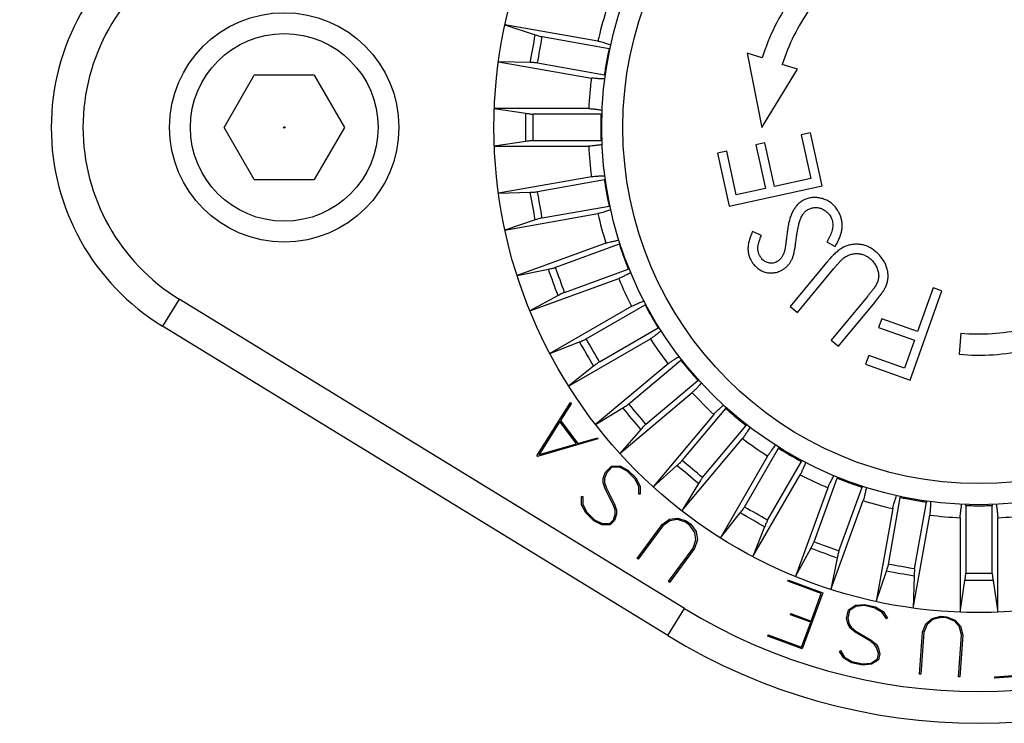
# Model space of a CAD drawing. Header units: millimetres. Extents: x 10 to 584, y 4 to 410.
# Tile 8 of 57: x 144.79 to 149.51, y 143.73 to 147.11. Entities that reach past the tile are written whole.
import ezdxf

# ---------------------------------------------------------------- set-up
doc = ezdxf.new("R2010")
doc.units = ezdxf.units.MM
doc.header["$LTSCALE"] = 32.67
doc.layers.get('0').update_dxf_attribs({"linetype": 'CONTINUOUS'})
doc.styles.get("Standard").update_dxf_attribs({"font": 'txt', "width": 0.8})
doc.dimstyles.new('DIMSTYLE_1', dxfattribs={"dimtxt": 2.5, "dimasz": 3, "dimexe": 2, "dimexo": 1.5, "dimtad": 1, "dimlfac": 5, "dimzin": 0, "dimdsep": 46, "dimtxsty": 'Standard', "dimblk": '_FILLED', "dimblk1": '_FILLED', "dimblk2": '_FILLED', "dimcen": 0.09, "dimadec": 0, "dimazin": 0, "dimtp": 0.01, "dimtm": 0.01, "dimtfac": 1, "dimtofl": 0, "dimtmove": 0, "dimatfit": 3, "dimldrblk": '_FILLED', "dimfxl": 1, "dimtolj": 1, "dimtzin": 0, "dimarcsym": 0})

# ---------------------------------------------------------------- blocks, each defined once
blk = doc.blocks.new('_FILLED')
at = {"color": 0, "linetype": 'ByBlock'}
blk.add_solid([(0, 0), (-1, 0.1667), (-1, -0.1667)], dxfattribs=at)
blk = doc.blocks.new('*D1')
at = {"color": 2, "linetype": 'Continuous', "transparency": 16777216}
for p, q in [((135.5576, 147.4407), (135.5576, 169.7138)), ((235.1576, 148.2407), (235.1576, 169.7138)), ((135.5576, 167.7138), (185.3576, 167.7138)), ((235.1576, 167.7138), (185.3576, 167.7138))]:
    blk.add_line(p, q, dxfattribs=at)
at = {"color": 2, "linetype": 'Continuous', "transparency": 16777216, "xscale": 3, "yscale": 3, "zscale": 3, "rotation": 180}
blk.add_blockref('_FILLED', (135.5576, 167.7138), dxfattribs=at)
at = {"color": 2, "linetype": 'Continuous', "transparency": 16777216, "xscale": 3, "yscale": 3, "zscale": 3}
blk.add_blockref('_FILLED', (235.1576, 167.7138), dxfattribs=at)
at = {"color": 2, "linetype": 'Continuous', "transparency": 16777216, "insert": (185.3576, 170.8388), "char_height": 2.5, "width": 12, "attachment_point": 2, "line_spacing_factor": 0.9}
blk.add_mtext('498.00', dxfattribs=at)

msp = doc.modelspace()

# ---------------------------------------------------------------- linework, layer by layer
at = {"color": 7, "linetype": 'Continuous'}
for p, q in [((147.1161, 147.0831), (147.2614, 147.0346)), ((147.5624, 147.0044), (147.1161, 147.0831)), ((147.6156, 146.9681), (147.2948, 147.0247)), ((148.2773, 146.9469), (148.3486, 146.5907)), ((148.3498, 146.9237), (148.2773, 146.9469)), ((147.0848, 146.9057), (147.5311, 146.8271)), ((147.238, 146.9016), (147.0848, 146.9057)), ((147.2727, 146.8996), (147.5935, 146.843)), ((148.5192, 146.8695), (148.4466, 146.8927)), ((145.7689, 146.5907), (145.9132, 146.8407)), ((146.2019, 146.8407), (145.9132, 146.8407)), ((146.2019, 146.8407), (146.3462, 146.5907)), ((148.3486, 146.5907), (148.5192, 146.8695)), ((147.5183, 146.6807), (147.0651, 146.6808)), ((147.0651, 146.6808), (147.2167, 146.6582)), ((147.577, 146.6542), (147.2512, 146.6542)), ((145.9132, 146.3407), (145.7689, 146.5907)), ((146.3462, 146.5907), (146.2019, 146.3407)), ((148.5817, 146.5639), (148.5377, 146.5543)), ((148.5377, 146.5543), (148.5837, 146.3453)), ((148.6374, 146.3104), (148.5817, 146.5639)), ((147.2167, 146.5232), (147.0651, 146.5006)), ((147.0651, 146.5006), (147.5183, 146.5007)), ((147.2512, 146.5272), (147.577, 146.5272)), ((148.3631, 146.5159), (148.3194, 146.5062)), ((148.3194, 146.5062), (148.3654, 146.2973)), ((148.409, 146.3069), (148.3631, 146.5159)), ((148.1798, 146.4774), (148.1359, 146.4678)), ((148.1359, 146.4678), (148.1919, 146.2125)), ((148.2261, 146.2667), (148.1798, 146.4774)), ((145.9132, 146.3407), (146.2019, 146.3407)), ((147.5311, 146.3543), (147.0848, 146.2757)), ((147.5935, 146.3384), (147.2727, 146.2819)), ((148.1919, 146.2125), (148.6374, 146.3104)), ((148.5837, 146.3453), (148.409, 146.3069)), ((147.0848, 146.2757), (147.238, 146.2798)), ((148.3654, 146.2973), (148.2261, 146.2667)), ((147.1161, 146.0983), (147.5624, 146.1771)), ((147.2948, 146.1568), (147.6156, 146.2134)), ((147.2614, 146.1469), (147.1161, 146.0983)), ((148.3464, 146.0729), (148.3032, 146.0911)), ((147.6004, 146.0351), (147.1745, 145.8802)), ((147.6646, 146.0303), (147.3585, 145.9189)), ((148.6607, 146.0424), (148.7003, 146.0203)), ((148.659, 145.9424), (148.4847, 145.7319)), ((147.1745, 145.8802), (147.3247, 145.9108)), ((147.4019, 145.7995), (147.7081, 145.911)), ((148.5196, 145.703), (148.6938, 145.9135)), ((147.2362, 145.7109), (147.662, 145.866)), ((149.0604, 145.3787), (149.2125, 145.8062)), ((149.1701, 145.8213), (149.0955, 145.6118)), ((149.2125, 145.8062), (149.1701, 145.8213)), ((145.5536, 145.7675), (145.4741, 145.6375)), ((147.9777, 144.2836), (145.5536, 145.7675)), ((147.3709, 145.784), (147.2362, 145.7109)), ((148.855, 145.7801), (148.6808, 145.5696)), ((148.7156, 145.5408), (148.8898, 145.7514)), ((147.7241, 145.7328), (147.3316, 145.5063)), ((147.506, 145.5763), (147.7882, 145.7392)), ((148.4847, 145.7319), (148.5196, 145.703)), ((148.9239, 145.6729), (148.9088, 145.6307)), ((149.0955, 145.6118), (148.9239, 145.6729)), ((147.8981, 144.1536), (145.4741, 145.6375)), ((147.5695, 145.4663), (147.8517, 145.6292)), ((148.9088, 145.6307), (149.0805, 145.5696)), ((149.3037, 145.6039), (149.2948, 145.5027)), ((147.3316, 145.5063), (147.4741, 145.5625)), ((147.4217, 145.3503), (147.8141, 145.5769)), ((148.6808, 145.5696), (148.7156, 145.5408)), ((149.0805, 145.5696), (149.033, 145.436)), ((147.7108, 145.2646), (147.9604, 145.474)), ((148.8613, 145.4971), (148.8463, 145.4549)), ((149.033, 145.436), (148.8613, 145.4971)), ((147.5416, 145.4456), (147.4217, 145.3503)), ((147.8984, 145.4565), (147.5512, 145.1653)), ((148.8463, 145.4549), (149.0604, 145.3787)), ((147.7924, 145.1673), (148.042, 145.3767)), ((147.667, 145.0273), (148.0141, 145.3187)), ((147.27, 145.0165), (147.4302, 145.2714)), ((147.4302, 145.2714), (147.435, 145.2685)), ((147.435, 145.2685), (147.3834, 145.1855)), ((147.5512, 145.1653), (147.6818, 145.2454)), ((147.9666, 144.9931), (148.176, 145.2427)), ((147.3799, 145.1801), (147.2803, 145.0217)), ((147.4602, 145.0736), (147.3799, 145.1801)), ((147.3834, 145.1855), (147.4663, 145.0755)), ((148.118, 145.2147), (147.8266, 144.8676)), ((147.7686, 145.142), (147.667, 145.0273)), ((148.0639, 144.9115), (148.2733, 145.161)), ((147.5617, 145.0969), (147.2724, 145.0132)), ((147.4663, 145.0755), (147.5603, 145.1023)), ((147.5603, 145.1023), (147.5617, 145.0969)), ((147.9646, 144.7519), (148.2559, 145.099)), ((147.2803, 145.0217), (147.4602, 145.0736)), ((148.2656, 144.7702), (148.4285, 145.0523)), ((147.2724, 145.0132), (147.27, 145.0165)), ((148.3762, 145.0148), (148.1496, 144.6223)), ((148.3756, 144.7067), (148.5385, 144.9888)), ((147.5971, 144.9365), (147.6269, 144.9667)), ((147.6295, 144.9607), (147.6027, 144.9334)), ((147.6269, 144.9667), (147.6669, 144.967)), ((147.6653, 144.9611), (147.6295, 144.9607)), ((147.7022, 144.9429), (147.6653, 144.9611)), ((147.6669, 144.967), (147.7058, 144.9476)), ((147.7397, 144.906), (147.7022, 144.9429)), ((147.7058, 144.9476), (147.7445, 144.9095)), ((147.8266, 144.8676), (147.9413, 144.9692)), ((147.5873, 144.9068), (147.5971, 144.9365)), ((147.5873, 144.8869), (147.5873, 144.9068)), ((147.6027, 144.9334), (147.5936, 144.9059)), ((147.5936, 144.9059), (147.5939, 144.888)), ((147.7584, 144.8694), (147.7397, 144.906)), ((147.7445, 144.9095), (147.7644, 144.8708)), ((148.3056, 144.5323), (148.5321, 144.9248)), ((148.5989, 144.6026), (148.7103, 144.9087)), ((147.5974, 144.8579), (147.5873, 144.8869)), ((147.5939, 144.888), (147.6028, 144.8602)), ((147.6358, 144.7825), (147.5974, 144.8579)), ((147.6028, 144.8602), (147.6412, 144.7847)), ((147.7584, 144.832), (147.7584, 144.8694)), ((147.7644, 144.8708), (147.7649, 144.8322)), ((148.0448, 144.8825), (147.9646, 144.7519)), ((148.6653, 144.8627), (148.5102, 144.4368)), ((148.7182, 144.5592), (148.8296, 144.8653)), ((147.4832, 144.8201), (147.4899, 144.8202)), ((147.4838, 144.7814), (147.4832, 144.8201)), ((147.4899, 144.8202), (147.4897, 144.7829)), ((147.7649, 144.8322), (147.7584, 144.832)), ((148.6795, 144.3752), (148.8344, 144.8011)), ((148.9561, 144.4954), (149.0127, 144.8163)), ((147.5035, 144.7425), (147.4838, 144.7814)), ((147.4897, 144.7829), (147.5084, 144.7463)), ((147.6448, 144.7546), (147.6358, 144.7825)), ((147.6412, 144.7847), (147.6514, 144.7557)), ((147.645, 144.7368), (147.6448, 144.7546)), ((147.6514, 144.7557), (147.6515, 144.7356)), ((148.9764, 144.7631), (148.8976, 144.3168)), ((149.0812, 144.4734), (149.1377, 144.7942)), ((149.3265, 144.7777), (149.3265, 144.4519)), ((149.4535, 144.4519), (149.4535, 144.7777)), ((147.5421, 144.7043), (147.5035, 144.7425)), ((147.5084, 144.7463), (147.5459, 144.7094)), ((147.5813, 144.6852), (147.5421, 144.7043)), ((147.5459, 144.7094), (147.5827, 144.6912)), ((147.6187, 144.6914), (147.6363, 144.7092)), ((147.6416, 144.7061), (147.6213, 144.6855)), ((147.6363, 144.7092), (147.645, 144.7368)), ((147.6515, 144.7356), (147.6416, 144.7061)), ((147.8701, 144.6862), (147.9059, 144.7114)), ((147.9072, 144.7045), (147.8738, 144.6808)), ((147.9059, 144.7114), (147.9448, 144.7176)), ((147.9432, 144.71), (147.9072, 144.7045)), ((147.9822, 144.6973), (147.9432, 144.71)), ((147.9448, 144.7176), (147.986, 144.704)), ((147.986, 144.704), (148.0082, 144.6877)), ((148.1496, 144.6223), (148.2449, 144.7423)), ((149.075, 144.2855), (149.1537, 144.7318)), ((149.3, 144.719), (149.3, 144.2658)), ((149.4801, 144.2658), (149.48, 144.719)), ((147.6213, 144.6855), (147.5813, 144.6852)), ((147.5827, 144.6912), (147.6187, 144.6914)), ((147.7504, 144.5232), (147.8701, 144.6862)), ((147.8738, 144.6808), (147.7554, 144.5196)), ((148.0031, 144.682), (147.9822, 144.6973)), ((148.0269, 144.6486), (148.0031, 144.682)), ((148.0082, 144.6877), (148.0334, 144.6525)), ((148.3618, 144.6748), (148.3056, 144.5323)), ((148.0197, 144.5736), (148.0322, 144.6127)), ((148.0395, 144.6134), (148.0258, 144.5719)), ((148.0322, 144.6127), (148.0269, 144.6486)), ((148.0334, 144.6525), (148.0395, 144.6134)), ((147.9013, 144.4124), (148.0197, 144.5736)), ((148.0258, 144.5719), (147.9061, 144.4088)), ((148.5102, 144.4368), (148.5833, 144.5715)), ((147.7554, 144.5196), (147.7504, 144.5232)), ((148.7101, 144.5254), (148.6795, 144.3752)), ((148.8976, 144.3168), (148.9462, 144.4621)), ((149.0791, 144.4387), (149.075, 144.2855)), ((147.9061, 144.4088), (147.9013, 144.4124)), ((148.4739, 144.4146), (148.476, 144.42)), ((148.6337, 144.3555), (148.4739, 144.4146)), ((148.476, 144.42), (148.6413, 144.3588)), ((149.3, 144.2658), (149.3225, 144.4174)), ((149.4575, 144.4174), (149.4801, 144.2658)), ((148.6413, 144.3588), (148.5418, 144.0901)), ((148.5848, 144.2233), (148.6337, 144.3555)), ((147.8981, 144.1536), (147.9777, 144.2836)), ((148.764, 144.2775), (148.7976, 144.2989)), ((148.7994, 144.2931), (148.7694, 144.2738)), ((148.7976, 144.2989), (148.8406, 144.3031)), ((148.8401, 144.2973), (148.7994, 144.2931)), ((148.8912, 144.2859), (148.8401, 144.2973)), ((148.8406, 144.3031), (148.8933, 144.2913)), ((148.9263, 144.2649), (148.8912, 144.2859)), ((148.8933, 144.2913), (148.9305, 144.2693)), ((148.4854, 144.2536), (148.4875, 144.2594)), ((148.5827, 144.2175), (148.4854, 144.2536)), ((148.4875, 144.2594), (148.5848, 144.2233)), ((148.7548, 144.2364), (148.764, 144.2775)), ((148.7622, 144.2063), (148.7548, 144.2364)), ((148.7694, 144.2738), (148.7612, 144.2367)), ((148.7612, 144.2367), (148.7681, 144.2088)), ((148.9459, 144.2335), (148.9263, 144.2649)), ((148.9305, 144.2693), (148.9514, 144.2371)), ((148.9514, 144.2371), (148.9459, 144.2335)), ((149.1358, 144.2102), (149.1655, 144.2359)), ((149.1655, 144.2359), (149.2078, 144.2464)), ((149.2083, 144.2412), (149.1684, 144.2311)), ((149.2078, 144.2464), (149.2353, 144.2444)), ((149.2342, 144.2393), (149.2083, 144.2412)), ((149.2723, 144.2236), (149.2342, 144.2393)), ((149.2353, 144.2444), (149.2756, 144.2281)), ((148.5384, 144.0978), (148.5827, 144.2175)), ((148.7727, 144.1894), (148.7622, 144.2063)), ((148.7681, 144.2088), (148.7777, 144.1939)), ((148.7967, 144.1704), (148.7727, 144.1894)), ((148.7777, 144.1939), (148.8, 144.1752)), ((149.119, 144.1701), (149.1358, 144.2102)), ((149.1408, 144.2071), (149.1251, 144.1691)), ((149.1684, 144.2311), (149.1408, 144.2071)), ((149.296, 144.196), (149.2723, 144.2236)), ((149.2756, 144.2281), (149.3015, 144.1984)), ((149.3062, 144.1561), (149.296, 144.196)), ((149.3015, 144.1984), (149.3123, 144.1562)), ((148.3765, 144.1512), (148.3786, 144.157)), ((148.5418, 144.0901), (148.3765, 144.1512)), ((148.3786, 144.157), (148.5384, 144.0978)), ((148.8689, 144.1271), (148.7967, 144.1704)), ((148.8, 144.1752), (148.8722, 144.1319)), ((149.1046, 143.9694), (149.119, 144.1701)), ((149.1251, 144.1691), (149.1108, 143.969)), ((149.2919, 143.956), (149.3062, 144.1561)), ((149.3123, 144.1562), (149.2979, 143.9556)), ((148.8912, 144.1084), (148.8689, 144.1271)), ((148.8722, 144.1319), (148.8962, 144.1128)), ((148.9008, 144.0935), (148.8912, 144.1084)), ((148.8962, 144.1128), (148.9069, 144.0959)), ((148.908, 144.0658), (148.9008, 144.0935)), ((148.9069, 144.0959), (148.9142, 144.0659)), ((148.7206, 144.0783), (148.7261, 144.0818)), ((148.7415, 144.046), (148.7206, 144.0783)), ((148.7261, 144.0818), (148.7456, 144.0505)), ((148.7786, 144.0237), (148.7415, 144.046)), ((148.7456, 144.0505), (148.7807, 144.0295)), ((148.9027, 144.0416), (148.908, 144.0658)), ((148.9142, 144.0659), (148.9079, 144.0379)), ((148.8314, 144.0119), (148.7786, 144.0237)), ((148.7807, 144.0295), (148.8318, 144.0182)), ((148.8744, 144.0165), (148.8314, 144.0119)), ((148.8318, 144.0182), (148.8726, 144.0223)), ((148.8726, 144.0223), (148.9027, 144.0416)), ((148.9079, 144.0379), (148.8744, 144.0165)), ((149.1108, 143.969), (149.1046, 143.9694)), ((149.2979, 143.9556), (149.2919, 143.956)), ((149.4659, 143.9558), (149.6368, 143.9678)), ((149.4664, 143.9497), (149.4659, 143.9558)), ((149.6432, 143.9621), (149.4664, 143.9497))]:
    msp.add_line(p, q, dxfattribs=at)
for centre, radius in [((149.39, 146.5907), 2.3266), ((149.39, 146.5907), 1.8097), ((149.39, 146.5907), 1.7082), ((146.0576, 146.5907), 0.55), ((146.0576, 146.5907), 0.45), ((146.0576, 146.5907), 0.00333)]:
    msp.add_circle(centre, radius, dxfattribs=at)
for centre, radius, start, end in [((146.0576, 146.5907), 1.1176, 121.4735, 238.5265), ((146.0576, 146.5907), 0.9652, 121.4735, 238.5265), ((149.39, 146.5907), 1.0922, 145, 162.2492), ((149.39, 146.5907), 1.8739, 162.753, 167.247), ((149.39, 146.5907), 0.9906, 145, 162.2492), ((133.5961, 149.3756), 13.8644, 349.72104, 350.27896), ((132.0973, 149.6399), 15.4208, 349.76407, 350.23593), ((149.5113, 146.5693), 1.9372, 168.955, 171.045), ((149.5106, 146.5695), 1.9365, 168.1212, 168.955), ((149.5106, 146.5695), 1.9365, 171.045, 171.8788), ((149.39, 146.5907), 1.8739, 172.753, 177.247), ((133.3523, 146.5907), 13.8646, 359.72105, 0.27895), ((131.8303, 146.5907), 15.4211, 359.76407, 0.23593), ((149.5125, 146.5907), 1.9365, 178.1212, 178.955), ((149.5131, 146.5907), 1.9372, 178.955, 181.045), ((149.5125, 146.5907), 1.9365, 181.045, 181.8788), ((149.39, 146.5907), 1.8739, 182.753, 187.247), ((149.5106, 146.612), 1.9365, 188.1212, 188.955), ((149.5113, 146.6121), 1.9372, 188.955, 191.045), ((133.5961, 143.8058), 13.8644, 9.72104, 10.27896), ((132.0974, 143.5416), 15.4207, 9.76406, 10.23594), ((149.5106, 146.612), 1.9365, 191.045, 191.8788), ((149.39, 146.5907), 1.8739, 192.753, 197.247), ((149.5051, 146.6326), 1.9365, 198.1212, 198.955), ((149.5057, 146.6328), 1.9371, 198.955, 200.6276), ((149.5053, 146.6327), 1.9367, 200.6276, 201.8788), ((134.3198, 141.1056), 13.8642, 19.72104, 20.27896), ((132.89, 140.5852), 15.4204, 19.76406, 20.23594), ((149.39, 146.5907), 1.8739, 202.753, 207.247), ((149.4961, 146.6519), 1.9365, 208.1212, 208.955), ((149.4966, 146.6523), 1.9371, 208.955, 210.6276), ((149.4962, 146.652), 1.9367, 210.6276, 211.8788), ((149.39, 146.5907), 0.9906, 265, 282.2492), ((135.4992, 138.5708), 13.8666, 29.72109, 30.27891), ((134.1815, 137.8101), 15.4227, 29.76409, 30.23591), ((149.39, 146.5907), 1.8739, 212.753, 217.247), ((149.39, 146.5907), 1.0922, 265, 282.2492), ((149.484, 146.6695), 1.9367, 218.1212, 219.3724), ((149.4843, 146.6698), 1.9371, 219.3724, 220.6276), ((149.484, 146.6695), 1.9367, 220.6276, 221.8788), ((149.39, 146.5907), 1.8739, 222.753, 227.247), ((137.1046, 136.282), 13.8643, 39.72104, 40.27896), ((135.9391, 135.304), 15.4203, 39.76406, 40.23594), ((149.4688, 146.6846), 1.9367, 228.1212, 229.3724), ((149.4691, 146.685), 1.9371, 229.3724, 230.6276), ((149.4689, 146.6846), 1.9367, 230.6276, 231.8788), ((149.39, 146.5907), 1.8739, 232.753, 237.247), ((149.4513, 146.6969), 1.9367, 238.1212, 239.3724), ((138.1033, 133.1397), 15.4204, 49.76406, 50.23594), ((149.4516, 146.6973), 1.9371, 239.3724, 241.045), ((149.4513, 146.6967), 1.9365, 241.045, 241.8788), ((139.0813, 134.3052), 13.8644, 49.72104, 50.27896), ((149.39, 146.5907), 1.8739, 242.753, 247.247), ((149.432, 146.7059), 1.9367, 248.1212, 249.3724), ((149.4321, 146.7064), 1.9371, 249.3724, 251.045), ((149.4319, 146.7058), 1.9365, 251.045, 251.8788), ((149.39, 146.5907), 1.8739, 252.753, 257.247), ((149.4113, 146.7113), 1.9365, 258.1212, 258.955), ((149.4114, 146.712), 1.9372, 258.955, 261.045), ((149.4113, 146.7113), 1.9365, 261.045, 261.8788), ((140.6105, 131.3841), 15.4204, 59.76406, 60.23594), ((149.39, 146.7132), 1.9365, 268.1212, 268.955), ((149.39, 146.7138), 1.9372, 268.955, 271.045), ((149.3901, 146.7132), 1.9365, 271.045, 271.8788), ((141.3713, 132.7018), 13.8643, 59.72104, 60.27896), ((149.39, 146.5907), 1.8739, 262.753, 267.247), ((149.39, 146.5907), 1.8739, 272.753, 277.247), ((143.9049, 131.5204), 13.8643, 69.72104, 70.27896), ((143.3844, 130.0905), 15.4205, 69.76406, 70.23594), ((146.3409, 129.298), 15.4208, 79.76407, 80.23593), ((146.6051, 130.7968), 13.8644, 79.72104, 80.27896), ((149.39, 129.031), 15.4211, 89.76407, 90.23593), ((149.39, 130.553), 13.8645, 89.72105, 90.27895), ((149.39, 146.5907), 2.7051, 238.5265, 301.4735), ((149.39, 146.5907), 2.8575, 238.5265, 301.4735)]:
    msp.add_arc(centre, radius, start, end, dxfattribs=at)
for points, knots in [([(147.2614, 147.0346), (147.2652, 147.0333), (147.2722, 147.0311), (147.2816, 147.0281), (147.289, 147.026), (147.2931, 147.025), (147.2948, 147.0247)], [0, 0, 0, 0, 0.34212, 0.631837, 0.854707, 1, 1, 1, 1]), ([(147.5624, 147.0044), (147.5655, 147.0038), (147.5733, 147.0019), (147.5869, 146.9982), (147.6043, 146.9929), (147.6172, 146.9888), (147.6241, 146.9865)], [0, 0, 0, 0, 0.150225, 0.372208, 0.658817, 1, 1, 1, 1]), ([(147.6156, 146.9681), (147.6167, 146.9679), (147.6181, 146.9677), (147.6196, 146.9677), (147.62, 146.9679), (147.6201, 146.9681)], [0, 0, 0, 0, 0.716123, 0.904106, 1, 1, 1, 1]), ([(147.2727, 146.8996), (147.271, 146.8999), (147.2668, 146.9003), (147.2592, 146.9008), (147.2493, 146.9013), (147.242, 146.9015), (147.238, 146.9016)], [0, 0, 0, 0, 0.145293, 0.368163, 0.65788, 1, 1, 1, 1]), ([(147.5977, 146.8415), (147.5978, 146.8416), (147.5974, 146.842), (147.596, 146.8425), (147.5946, 146.8428), (147.5935, 146.843)], [0, 0, 0, 0, 0.095908, 0.283909, 1, 1, 1, 1]), ([(147.5952, 146.8228), (147.5879, 146.823), (147.5745, 146.8236), (147.5563, 146.8246), (147.5422, 146.8257), (147.5343, 146.8265), (147.5311, 146.8271)], [0, 0, 0, 0, 0.341072, 0.627615, 0.849679, 1, 1, 1, 1]), ([(147.2167, 146.6582), (147.2206, 146.6576), (147.2279, 146.6566), (147.2377, 146.6553), (147.2453, 146.6545), (147.2496, 146.6542), (147.2512, 146.6542)], [0, 0, 0, 0, 0.342121, 0.63184, 0.854708, 1, 1, 1, 1]), ([(147.5183, 146.6807), (147.5215, 146.6807), (147.5295, 146.6802), (147.5436, 146.6789), (147.5616, 146.6767), (147.575, 146.6749), (147.5822, 146.6739)], [0, 0, 0, 0, 0.15022, 0.372215, 0.658834, 1, 1, 1, 1]), ([(147.577, 146.6542), (147.5781, 146.6542), (147.5796, 146.6543), (147.581, 146.6545), (147.5815, 146.6548), (147.5815, 146.655)], [0, 0, 0, 0, 0.709741, 0.900412, 1, 1, 1, 1]), ([(147.2512, 146.5272), (147.2496, 146.5272), (147.2453, 146.5269), (147.2377, 146.5261), (147.2279, 146.5248), (147.2206, 146.5238), (147.2167, 146.5232)], [0, 0, 0, 0, 0.145292, 0.368161, 0.657879, 1, 1, 1, 1]), ([(147.5822, 146.5076), (147.575, 146.5066), (147.5616, 146.5048), (147.5436, 146.5026), (147.5295, 146.5012), (147.5215, 146.5007), (147.5183, 146.5007)], [0, 0, 0, 0, 0.341072, 0.627615, 0.849679, 1, 1, 1, 1]), ([(147.5814, 146.5264), (147.5814, 146.5266), (147.581, 146.5269), (147.5795, 146.5272), (147.5781, 146.5272), (147.577, 146.5272)], [0, 0, 0, 0, 0.095908, 0.283909, 1, 1, 1, 1]), ([(147.5311, 146.3543), (147.5343, 146.3549), (147.5422, 146.3558), (147.5563, 146.3569), (147.5745, 146.3579), (147.5879, 146.3584), (147.5952, 146.3587)], [0, 0, 0, 0, 0.150225, 0.372209, 0.658817, 1, 1, 1, 1]), ([(147.5935, 146.3384), (147.5946, 146.3386), (147.596, 146.3389), (147.5974, 146.3394), (147.5978, 146.3398), (147.5977, 146.34)], [0, 0, 0, 0, 0.71612, 0.904104, 1, 1, 1, 1]), ([(147.238, 146.2798), (147.242, 146.2799), (147.2493, 146.2801), (147.2592, 146.2806), (147.2668, 146.2811), (147.271, 146.2816), (147.2727, 146.2819)], [0, 0, 0, 0, 0.34212, 0.631837, 0.854707, 1, 1, 1, 1]), ([(148.5437, 146.2389), (148.5409, 146.2372), (148.5355, 146.2339), (148.5281, 146.2281), (148.5213, 146.222), (148.515, 146.2152), (148.5091, 146.2079), (148.5036, 146.2001), (148.4987, 146.1918), (148.4941, 146.1833), (148.4901, 146.1744), (148.4866, 146.1651), (148.4834, 146.1552), (148.4805, 146.145), (148.4779, 146.1345), (148.4756, 146.1236), (148.4735, 146.1122), (148.4716, 146.1007), (148.4699, 146.0886), (148.4689, 146.0803), (148.4684, 146.0759)], [0, 0, 0, 0, 0.052622, 0.10148, 0.150541, 0.199563, 0.250768, 0.300966, 0.353644, 0.405605, 0.45646, 0.509493, 0.565946, 0.623325, 0.68014, 0.739987, 0.802918, 0.866434, 0.927918, 1, 1, 1, 1]), ([(148.715, 146.1881), (148.7129, 146.1917), (148.7089, 146.1984), (148.7019, 146.2075), (148.6947, 146.2157), (148.6867, 146.2232), (148.6782, 146.23), (148.6692, 146.236), (148.6596, 146.2411), (148.6495, 146.2455), (148.6389, 146.249), (148.6282, 146.2518), (148.6174, 146.2537), (148.6065, 146.2546), (148.5957, 146.2547), (148.585, 146.2536), (148.5745, 146.2515), (148.5643, 146.2486), (148.5539, 146.2444), (148.5473, 146.2408), (148.5437, 146.2389)], [0, 0, 0, 0, 0.062812, 0.117328, 0.173302, 0.227737, 0.282976, 0.337292, 0.391616, 0.447126, 0.50351, 0.559458, 0.614534, 0.669559, 0.724001, 0.777201, 0.831569, 0.885548, 0.93858, 1, 1, 1, 1]), ([(147.6241, 146.1949), (147.6172, 146.1926), (147.6043, 146.1886), (147.5869, 146.1833), (147.5733, 146.1795), (147.5656, 146.1776), (147.5624, 146.1771)], [0, 0, 0, 0, 0.341073, 0.627615, 0.849679, 1, 1, 1, 1]), ([(147.6201, 146.2134), (147.62, 146.2135), (147.6196, 146.2138), (147.6181, 146.2137), (147.6167, 146.2135), (147.6156, 146.2134)], [0, 0, 0, 0, 0.095908, 0.283909, 1, 1, 1, 1]), ([(148.5379, 146.1605), (148.5393, 146.1633), (148.542, 146.1684), (148.5463, 146.1754), (148.551, 146.1815), (148.5561, 146.1869), (148.5622, 146.192), (148.5668, 146.1949), (148.5692, 146.1965)], [0, 0, 0, 0, 0.19493, 0.354339, 0.511571, 0.666218, 0.816985, 1, 1, 1, 1]), ([(148.5692, 146.1965), (148.5721, 146.198), (148.5775, 146.201), (148.5862, 146.2038), (148.5948, 146.2058), (148.6038, 146.2066), (148.6126, 146.2065), (148.6214, 146.2053), (148.63, 146.2029), (148.6383, 146.1997), (148.6463, 146.1954), (148.6539, 146.1903), (148.6611, 146.1844), (148.6675, 146.178), (148.6735, 146.1706), (148.6769, 146.1651), (148.6787, 146.1621)], [0, 0, 0, 0, 0.076009, 0.143663, 0.215236, 0.283097, 0.354172, 0.421655, 0.491878, 0.561855, 0.632215, 0.704672, 0.77661, 0.848404, 0.918198, 1, 1, 1, 1]), ([(148.7003, 146.0203), (148.7024, 146.0239), (148.7063, 146.0306), (148.7117, 146.0404), (148.7163, 146.0498), (148.7205, 146.0592), (148.7241, 146.0686), (148.7274, 146.0781), (148.73, 146.0874), (148.7319, 146.0967), (148.7332, 146.106), (148.7339, 146.1154), (148.7338, 146.1248), (148.7331, 146.1341), (148.7318, 146.1434), (148.7298, 146.1525), (148.7272, 146.1615), (148.7239, 146.1703), (148.7199, 146.1792), (148.7167, 146.1851), (148.715, 146.1881)], [0, 0, 0, 0, 0.070236, 0.129975, 0.188855, 0.24586, 0.303371, 0.359883, 0.413795, 0.46663, 0.520469, 0.571875, 0.624902, 0.678009, 0.729999, 0.782458, 0.83536, 0.888202, 0.940363, 1, 1, 1, 1]), ([(147.2948, 146.1568), (147.2931, 146.1565), (147.289, 146.1554), (147.2816, 146.1533), (147.2722, 146.1504), (147.2652, 146.1481), (147.2614, 146.1469)], [0, 0, 0, 0, 0.145293, 0.368163, 0.65788, 1, 1, 1, 1]), ([(148.5136, 146.056), (148.5142, 146.0603), (148.5151, 146.0681), (148.5169, 146.0799), (148.5188, 146.091), (148.5208, 146.1021), (148.523, 146.1128), (148.5253, 146.123), (148.5279, 146.1329), (148.5308, 146.1423), (148.534, 146.1516), (148.5366, 146.1575), (148.5379, 146.1605)], [0, 0, 0, 0, 0.11925, 0.221353, 0.329998, 0.435023, 0.535072, 0.633788, 0.727111, 0.820593, 0.906308, 1, 1, 1, 1]), ([(148.6787, 146.1621), (148.6807, 146.1584), (148.6844, 146.1513), (148.6875, 146.1398), (148.6889, 146.1284), (148.6888, 146.1166), (148.6872, 146.1046), (148.6842, 146.0925), (148.68, 146.0803), (148.6748, 146.0681), (148.6684, 146.0554), (148.6634, 146.047), (148.6607, 146.0424)], [0, 0, 0, 0, 0.10021, 0.187139, 0.278438, 0.370374, 0.465138, 0.562572, 0.663876, 0.769158, 0.874459, 1, 1, 1, 1]), ([(148.3032, 146.0911), (148.3015, 146.0871), (148.2983, 146.0795), (148.294, 146.0682), (148.2903, 146.0577), (148.2873, 146.0472), (148.2849, 146.0369), (148.283, 146.0268), (148.282, 146.0169), (148.2819, 146.0071), (148.2825, 145.9973), (148.284, 145.9876), (148.2863, 145.9781), (148.2891, 145.9688), (148.2932, 145.9593), (148.2965, 145.9532), (148.2983, 145.9498)], [0, 0, 0, 0, 0.088488, 0.168433, 0.243808, 0.315921, 0.390241, 0.459668, 0.524922, 0.591639, 0.658347, 0.724147, 0.79136, 0.857469, 0.921847, 1, 1, 1, 1]), ([(148.4684, 146.0759), (148.468, 146.0722), (148.4672, 146.0655), (148.4662, 146.0564), (148.4652, 146.0484), (148.4642, 146.0408), (148.4633, 146.0332), (148.4624, 146.0262), (148.4615, 146.0196), (148.4604, 146.0134), (148.4596, 146.0074), (148.4588, 146.0036), (148.4584, 146.0019)], [0, 0, 0, 0, 0.148368, 0.269933, 0.368057, 0.474419, 0.577336, 0.674886, 0.757664, 0.846481, 0.929077, 1, 1, 1, 1]), ([(147.6004, 146.0351), (147.6034, 146.0362), (147.6111, 146.0385), (147.6248, 146.042), (147.6425, 146.0462), (147.6556, 146.049), (147.6628, 146.0505)], [0, 0, 0, 0, 0.150225, 0.372208, 0.658817, 1, 1, 1, 1]), ([(147.6646, 146.0303), (147.6657, 146.0307), (147.667, 146.0312), (147.6683, 146.032), (147.6686, 146.0324), (147.6685, 146.0325)], [0, 0, 0, 0, 0.716123, 0.904106, 1, 1, 1, 1]), ([(148.3398, 145.9726), (148.3385, 145.9749), (148.3363, 145.9793), (148.3335, 145.9858), (148.3316, 145.9922), (148.3302, 145.9988), (148.3294, 146.0054), (148.3292, 146.0122), (148.3298, 146.019), (148.3307, 146.0259), (148.3323, 146.033), (148.3344, 146.0405), (148.3369, 146.0483), (148.3396, 146.0562), (148.3428, 146.0644), (148.3451, 146.0699), (148.3464, 146.0729)], [0, 0, 0, 0, 0.076995, 0.140257, 0.203285, 0.267057, 0.331707, 0.394343, 0.459877, 0.525913, 0.595644, 0.667302, 0.748672, 0.827818, 0.906777, 1, 1, 1, 1]), ([(148.4951, 145.9633), (148.4961, 145.9657), (148.498, 145.9705), (148.5002, 145.9783), (148.5023, 145.9864), (148.5041, 145.995), (148.5059, 146.0042), (148.5076, 146.0138), (148.5092, 146.0237), (148.5107, 146.0337), (148.5122, 146.0445), (148.5131, 146.052), (148.5136, 146.056)], [0, 0, 0, 0, 0.082555, 0.164454, 0.255204, 0.3467, 0.445156, 0.550891, 0.655578, 0.760625, 0.870711, 1, 1, 1, 1]), ([(148.8925, 145.9968), (148.8894, 145.9992), (148.8838, 146.0037), (148.8752, 146.0096), (148.8666, 146.0145), (148.8577, 146.0189), (148.8485, 146.0227), (148.8393, 146.0258), (148.8299, 146.028), (148.8202, 146.0295), (148.8103, 146.0303), (148.8002, 146.0304), (148.7902, 146.03), (148.7803, 146.0288), (148.7706, 146.027), (148.761, 146.0245), (148.7518, 146.0213), (148.7429, 146.0175), (148.7343, 146.0128), (148.7259, 146.0074), (148.7175, 146.0013), (148.7091, 145.9944), (148.7008, 145.9872), (148.6923, 145.9792), (148.6842, 145.9708), (148.6759, 145.9621), (148.6676, 145.9527), (148.662, 145.946), (148.659, 145.9424)], [0, 0, 0, 0, 0.042508, 0.078771, 0.115016, 0.151319, 0.188291, 0.223725, 0.258545, 0.294354, 0.330918, 0.367503, 0.405074, 0.441026, 0.477943, 0.513061, 0.550018, 0.584718, 0.619442, 0.65718, 0.69499, 0.733939, 0.77619, 0.815803, 0.862184, 0.904371, 0.94766, 1, 1, 1, 1]), ([(148.4584, 146.0019), (148.4576, 145.9992), (148.4561, 145.9942), (148.4537, 145.9871), (148.451, 145.9807), (148.4481, 145.9747), (148.4449, 145.9691), (148.4411, 145.964), (148.4369, 145.9593), (148.4323, 145.9549), (148.4272, 145.9507), (148.4234, 145.9484), (148.4214, 145.9472)], [0, 0, 0, 0, 0.126048, 0.230439, 0.332261, 0.430544, 0.524683, 0.615859, 0.709875, 0.806174, 0.89644, 1, 1, 1, 1]), ([(148.7424, 145.9652), (148.7456, 145.9672), (148.7513, 145.971), (148.7602, 145.9758), (148.7688, 145.9795), (148.7778, 145.9824), (148.7869, 145.9844), (148.7961, 145.9854), (148.8055, 145.9856), (148.8148, 145.9848), (148.8241, 145.9832), (148.8332, 145.9808), (148.842, 145.9774), (148.8505, 145.9733), (148.8589, 145.9683), (148.8641, 145.9643), (148.8668, 145.9621)], [0, 0, 0, 0, 0.083364, 0.154156, 0.224688, 0.293889, 0.363545, 0.432541, 0.5019, 0.571914, 0.641992, 0.712123, 0.78134, 0.853322, 0.921713, 1, 1, 1, 1]), ([(148.9442, 145.8302), (148.9456, 145.8337), (148.9481, 145.8403), (148.9509, 145.8503), (148.9528, 145.86), (148.9538, 145.8699), (148.954, 145.8799), (148.9535, 145.8898), (148.9521, 145.9), (148.95, 145.9099), (148.9473, 145.9199), (148.9437, 145.9295), (148.9397, 145.9389), (148.9349, 145.9479), (148.9294, 145.9567), (148.9233, 145.9652), (148.9167, 145.9735), (148.9096, 145.9812), (148.9015, 145.989), (148.8956, 145.9941), (148.8925, 145.9968)], [0, 0, 0, 0, 0.06035, 0.113098, 0.166241, 0.218607, 0.271709, 0.325872, 0.378581, 0.43498, 0.488333, 0.543988, 0.598677, 0.652408, 0.707825, 0.764246, 0.820671, 0.876337, 0.933009, 1, 1, 1, 1]), ([(148.2983, 145.9498), (148.3007, 145.9458), (148.3053, 145.9385), (148.3135, 145.9287), (148.3221, 145.9201), (148.3317, 145.9125), (148.342, 145.906), (148.3529, 145.9005), (148.3641, 145.8964), (148.3758, 145.8938), (148.3877, 145.8925), (148.3997, 145.8926), (148.4116, 145.8941), (148.4233, 145.8969), (148.4351, 145.9012), (148.4426, 145.9052), (148.4466, 145.9074)], [0, 0, 0, 0, 0.080565, 0.150192, 0.222174, 0.291869, 0.363693, 0.434466, 0.503536, 0.572344, 0.642084, 0.711941, 0.780974, 0.851745, 0.920456, 1, 1, 1, 1]), ([(148.4214, 145.9472), (148.4182, 145.9456), (148.4123, 145.9426), (148.4031, 145.94), (148.394, 145.9391), (148.3849, 145.9398), (148.3758, 145.9419), (148.3672, 145.9454), (148.3592, 145.9501), (148.352, 145.9561), (148.3455, 145.9636), (148.3418, 145.9694), (148.3398, 145.9726)], [0, 0, 0, 0, 0.112407, 0.20641, 0.300491, 0.396894, 0.494159, 0.591469, 0.688373, 0.784874, 0.882365, 1, 1, 1, 1]), ([(148.4466, 145.9074), (148.449, 145.9088), (148.4534, 145.9115), (148.4595, 145.916), (148.4651, 145.9206), (148.4705, 145.9256), (148.4753, 145.931), (148.4799, 145.9367), (148.4842, 145.9427), (148.488, 145.949), (148.4917, 145.9558), (148.4939, 145.9607), (148.4951, 145.9633)], [0, 0, 0, 0, 0.10953, 0.20409, 0.304881, 0.398744, 0.494765, 0.592408, 0.68959, 0.788587, 0.885587, 1, 1, 1, 1]), ([(148.6938, 145.9135), (148.6958, 145.916), (148.6996, 145.9205), (148.705, 145.9269), (148.7099, 145.9327), (148.7147, 145.9381), (148.7195, 145.9434), (148.7244, 145.9485), (148.7291, 145.9534), (148.7335, 145.9577), (148.7378, 145.9617), (148.7409, 145.964), (148.7424, 145.9652)], [0, 0, 0, 0, 0.133889, 0.247841, 0.354723, 0.454546, 0.550996, 0.657159, 0.751965, 0.839448, 0.917708, 1, 1, 1, 1]), ([(148.8668, 145.9621), (148.8699, 145.9594), (148.8755, 145.9544), (148.8829, 145.946), (148.8892, 145.9373), (148.8948, 145.9279), (148.8997, 145.9182), (148.9037, 145.9082), (148.9067, 145.898), (148.9086, 145.8879), (148.9091, 145.8779), (148.9083, 145.8679), (148.9061, 145.8579), (148.9028, 145.8481), (148.8982, 145.838), (148.8943, 145.8315), (148.8922, 145.828)], [0, 0, 0, 0, 0.080903, 0.150636, 0.222676, 0.29538, 0.368976, 0.440822, 0.510817, 0.579414, 0.645761, 0.711593, 0.779135, 0.848703, 0.918331, 1, 1, 1, 1]), ([(147.3247, 145.9108), (147.3286, 145.9116), (147.3357, 145.9131), (147.3454, 145.9153), (147.3528, 145.9171), (147.3569, 145.9183), (147.3585, 145.9189)], [0, 0, 0, 0, 0.342119, 0.631835, 0.854706, 1, 1, 1, 1]), ([(147.7197, 145.8943), (147.7132, 145.8908), (147.7013, 145.8846), (147.6851, 145.8764), (147.6723, 145.8703), (147.665, 145.8671), (147.662, 145.866)], [0, 0, 0, 0, 0.341073, 0.627615, 0.849679, 1, 1, 1, 1]), ([(147.7125, 145.9117), (147.7124, 145.9119), (147.7119, 145.912), (147.7105, 145.9118), (147.7091, 145.9113), (147.7081, 145.911)], [0, 0, 0, 0, 0.095908, 0.283909, 1, 1, 1, 1]), ([(147.4019, 145.7995), (147.4004, 145.799), (147.3965, 145.7972), (147.3896, 145.7939), (147.3808, 145.7893), (147.3743, 145.7859), (147.3709, 145.784)], [0, 0, 0, 0, 0.145294, 0.368165, 0.657881, 1, 1, 1, 1]), ([(148.8922, 145.828), (148.8913, 145.8266), (148.8895, 145.8238), (148.8866, 145.8197), (148.8832, 145.8154), (148.8795, 145.8105), (148.8757, 145.8056), (148.872, 145.8008), (148.8681, 145.7961), (148.8641, 145.7911), (148.8597, 145.7858), (148.8567, 145.7821), (148.855, 145.7801)], [0, 0, 0, 0, 0.087019, 0.159046, 0.247911, 0.361311, 0.461323, 0.557416, 0.65888, 0.764173, 0.873012, 1, 1, 1, 1]), ([(148.8898, 145.7514), (148.8924, 145.7544), (148.897, 145.7601), (148.9038, 145.7685), (148.91, 145.7766), (148.9161, 145.7846), (148.9219, 145.7926), (148.9273, 145.8004), (148.9323, 145.808), (148.9368, 145.8154), (148.9409, 145.8227), (148.9431, 145.8276), (148.9442, 145.8302)], [0, 0, 0, 0, 0.12381, 0.229278, 0.336362, 0.442563, 0.544996, 0.64393, 0.738255, 0.830923, 0.913245, 1, 1, 1, 1]), ([(147.7241, 145.7328), (147.7269, 145.7344), (147.734, 145.738), (147.7469, 145.7438), (147.7636, 145.751), (147.7761, 145.7561), (147.7828, 145.7588)], [0, 0, 0, 0, 0.150225, 0.372208, 0.658817, 1, 1, 1, 1]), ([(147.7882, 145.7392), (147.7891, 145.7398), (147.7903, 145.7405), (147.7915, 145.7415), (147.7917, 145.742), (147.7916, 145.7421)], [0, 0, 0, 0, 0.716123, 0.904106, 1, 1, 1, 1]), ([(147.866, 145.6148), (147.8602, 145.6103), (147.8496, 145.6021), (147.835, 145.5911), (147.8235, 145.5829), (147.8169, 145.5785), (147.8141, 145.5769)], [0, 0, 0, 0, 0.341073, 0.627615, 0.849679, 1, 1, 1, 1]), ([(147.8559, 145.6308), (147.8558, 145.6309), (147.8553, 145.631), (147.8539, 145.6304), (147.8526, 145.6298), (147.8517, 145.6292)], [0, 0, 0, 0, 0.095908, 0.283909, 1, 1, 1, 1]), ([(147.4741, 145.5625), (147.4778, 145.564), (147.4846, 145.5667), (147.4938, 145.5705), (147.5007, 145.5736), (147.5046, 145.5755), (147.506, 145.5763)], [0, 0, 0, 0, 0.342118, 0.631834, 0.854705, 1, 1, 1, 1]), ([(147.5695, 145.4663), (147.5681, 145.4655), (147.5645, 145.4631), (147.5584, 145.4586), (147.5505, 145.4526), (147.5447, 145.4481), (147.5416, 145.4456)], [0, 0, 0, 0, 0.145295, 0.368166, 0.657882, 1, 1, 1, 1]), ([(147.8984, 145.4565), (147.9008, 145.4586), (147.9073, 145.4634), (147.9189, 145.4713), (147.9341, 145.4813), (147.9455, 145.4885), (147.9517, 145.4924)], [0, 0, 0, 0, 0.150225, 0.372208, 0.658817, 1, 1, 1, 1]), ([(147.9604, 145.474), (147.9612, 145.4747), (147.9623, 145.4756), (147.9632, 145.4768), (147.9633, 145.4773), (147.9633, 145.4774)], [0, 0, 0, 0, 0.716123, 0.904106, 1, 1, 1, 1]), ([(148.0459, 145.3789), (148.0458, 145.379), (148.0453, 145.379), (148.044, 145.3783), (148.0428, 145.3774), (148.042, 145.3767)], [0, 0, 0, 0, 0.095908, 0.283909, 1, 1, 1, 1]), ([(148.0586, 145.365), (148.0537, 145.3595), (148.0447, 145.3496), (148.0322, 145.3363), (148.0223, 145.3262), (148.0165, 145.3207), (148.0141, 145.3187)], [0, 0, 0, 0, 0.341073, 0.627615, 0.849679, 1, 1, 1, 1]), ([(147.6818, 145.2454), (147.6852, 145.2475), (147.6914, 145.2514), (147.6997, 145.2567), (147.706, 145.261), (147.7095, 145.2635), (147.7108, 145.2646)], [0, 0, 0, 0, 0.342118, 0.631834, 0.854705, 1, 1, 1, 1]), ([(148.118, 145.2147), (148.12, 145.2172), (148.1255, 145.223), (148.1356, 145.2329), (148.1489, 145.2453), (148.1589, 145.2544), (148.1643, 145.2593)], [0, 0, 0, 0, 0.150225, 0.372208, 0.658817, 1, 1, 1, 1]), ([(148.176, 145.2427), (148.1767, 145.2435), (148.1776, 145.2447), (148.1783, 145.2459), (148.1784, 145.2465), (148.1783, 145.2466)], [0, 0, 0, 0, 0.716123, 0.904106, 1, 1, 1, 1]), ([(147.7924, 145.1673), (147.7911, 145.1662), (147.7881, 145.1632), (147.7828, 145.1577), (147.7761, 145.1504), (147.7712, 145.145), (147.7686, 145.142)], [0, 0, 0, 0, 0.145295, 0.368167, 0.657882, 1, 1, 1, 1]), ([(148.2917, 145.1524), (148.2878, 145.1462), (148.2806, 145.1348), (148.2707, 145.1196), (148.2627, 145.1079), (148.2579, 145.1015), (148.2559, 145.099)], [0, 0, 0, 0, 0.341073, 0.627615, 0.849679, 1, 1, 1, 1]), ([(148.2767, 145.1639), (148.2766, 145.164), (148.2761, 145.1639), (148.275, 145.1629), (148.274, 145.1619), (148.2733, 145.161)], [0, 0, 0, 0, 0.095908, 0.283909, 1, 1, 1, 1]), ([(148.3762, 145.0148), (148.3778, 145.0175), (148.3823, 145.0242), (148.3905, 145.0357), (148.4014, 145.0503), (148.4096, 145.0609), (148.4141, 145.0667)], [0, 0, 0, 0, 0.150225, 0.372208, 0.658817, 1, 1, 1, 1]), ([(148.4285, 145.0523), (148.4291, 145.0533), (148.4297, 145.0546), (148.4303, 145.056), (148.4302, 145.0565), (148.4301, 145.0566)], [0, 0, 0, 0, 0.716123, 0.904106, 1, 1, 1, 1]), ([(147.9413, 144.9692), (147.9443, 144.9719), (147.9498, 144.9768), (147.9571, 144.9835), (147.9625, 144.9888), (147.9655, 144.9918), (147.9666, 144.9931)], [0, 0, 0, 0, 0.342118, 0.631834, 0.854705, 1, 1, 1, 1]), ([(148.5414, 144.9923), (148.5413, 144.9924), (148.5408, 144.9922), (148.5398, 144.991), (148.5391, 144.9898), (148.5385, 144.9888)], [0, 0, 0, 0, 0.095908, 0.283909, 1, 1, 1, 1]), ([(148.5581, 144.9835), (148.5554, 144.9767), (148.5503, 144.9643), (148.5431, 144.9476), (148.5373, 144.9347), (148.5337, 144.9276), (148.5321, 144.9248)], [0, 0, 0, 0, 0.341073, 0.627615, 0.849679, 1, 1, 1, 1]), ([(148.0639, 144.9115), (148.0628, 144.9102), (148.0603, 144.9067), (148.056, 144.9004), (148.0507, 144.8921), (148.0468, 144.8858), (148.0448, 144.8825)], [0, 0, 0, 0, 0.145295, 0.368167, 0.657882, 1, 1, 1, 1]), ([(148.6653, 144.8627), (148.6664, 144.8657), (148.6696, 144.873), (148.6757, 144.8857), (148.6839, 144.902), (148.6902, 144.9139), (148.6936, 144.9204)], [0, 0, 0, 0, 0.150225, 0.372209, 0.658817, 1, 1, 1, 1]), ([(148.7103, 144.9087), (148.7107, 144.9098), (148.7111, 144.9111), (148.7114, 144.9126), (148.7112, 144.9131), (148.7111, 144.9132)], [0, 0, 0, 0, 0.71612, 0.904104, 1, 1, 1, 1]), ([(148.8319, 144.8692), (148.8317, 144.8692), (148.8313, 144.869), (148.8305, 144.8677), (148.83, 144.8663), (148.8296, 144.8653)], [0, 0, 0, 0, 0.095908, 0.283909, 1, 1, 1, 1]), ([(148.8499, 144.8635), (148.8483, 144.8563), (148.8455, 144.8432), (148.8413, 144.8255), (148.8378, 144.8118), (148.8356, 144.8041), (148.8344, 144.8011)], [0, 0, 0, 0, 0.341073, 0.627615, 0.849679, 1, 1, 1, 1]), ([(148.9764, 144.7631), (148.9769, 144.7662), (148.9788, 144.774), (148.9826, 144.7876), (148.9879, 144.805), (148.992, 144.8178), (148.9942, 144.8248)], [0, 0, 0, 0, 0.150225, 0.372209, 0.658817, 1, 1, 1, 1]), ([(149.0127, 144.8163), (149.0129, 144.8173), (149.0131, 144.8188), (149.0131, 144.8203), (149.0128, 144.8207), (149.0127, 144.8208)], [0, 0, 0, 0, 0.71612, 0.904104, 1, 1, 1, 1]), ([(149.1393, 144.7984), (149.1391, 144.7985), (149.1387, 144.7981), (149.1382, 144.7967), (149.1379, 144.7953), (149.1377, 144.7942)], [0, 0, 0, 0, 0.095908, 0.283909, 1, 1, 1, 1]), ([(148.2449, 144.7423), (148.2474, 144.7454), (148.2519, 144.7512), (148.2579, 144.7591), (148.2624, 144.7652), (148.2648, 144.7688), (148.2656, 144.7702)], [0, 0, 0, 0, 0.342118, 0.631834, 0.854705, 1, 1, 1, 1]), ([(149.158, 144.7959), (149.1577, 144.7886), (149.1572, 144.7752), (149.1562, 144.757), (149.1551, 144.7429), (149.1542, 144.735), (149.1537, 144.7318)], [0, 0, 0, 0, 0.341073, 0.627615, 0.849679, 1, 1, 1, 1]), ([(149.3, 144.719), (149.3, 144.7222), (149.3005, 144.7302), (149.3019, 144.7442), (149.3041, 144.7623), (149.3059, 144.7756), (149.3069, 144.7829)], [0, 0, 0, 0, 0.150225, 0.372209, 0.658817, 1, 1, 1, 1]), ([(149.3265, 144.7777), (149.3265, 144.7788), (149.3265, 144.7802), (149.3262, 144.7817), (149.3259, 144.7821), (149.3258, 144.7821)], [0, 0, 0, 0, 0.71612, 0.904104, 1, 1, 1, 1]), ([(149.4543, 144.7821), (149.4542, 144.7821), (149.4538, 144.7817), (149.4536, 144.7802), (149.4535, 144.7788), (149.4535, 144.7777)], [0, 0, 0, 0, 0.095908, 0.283909, 1, 1, 1, 1]), ([(149.4732, 144.7829), (149.4742, 144.7756), (149.476, 144.7623), (149.4782, 144.7442), (149.4795, 144.7302), (149.48, 144.7222), (149.48, 144.719)], [0, 0, 0, 0, 0.341073, 0.627615, 0.849679, 1, 1, 1, 1]), ([(148.3756, 144.7067), (148.3748, 144.7053), (148.3729, 144.7014), (148.3698, 144.6944), (148.366, 144.6853), (148.3633, 144.6785), (148.3618, 144.6748)], [0, 0, 0, 0, 0.145295, 0.368166, 0.657882, 1, 1, 1, 1]), ([(148.5833, 144.5715), (148.5852, 144.575), (148.5886, 144.5815), (148.5932, 144.5903), (148.5965, 144.5971), (148.5983, 144.601), (148.5989, 144.6026)], [0, 0, 0, 0, 0.342119, 0.631835, 0.854706, 1, 1, 1, 1]), ([(148.7182, 144.5592), (148.7176, 144.5576), (148.7165, 144.5535), (148.7146, 144.5461), (148.7124, 144.5364), (148.7109, 144.5293), (148.7101, 144.5254)], [0, 0, 0, 0, 0.145294, 0.368165, 0.657881, 1, 1, 1, 1]), ([(148.9462, 144.4621), (148.9474, 144.4659), (148.9497, 144.4728), (148.9527, 144.4823), (148.9548, 144.4896), (148.9558, 144.4938), (148.9561, 144.4954)], [0, 0, 0, 0, 0.34212, 0.631837, 0.854707, 1, 1, 1, 1]), ([(149.0812, 144.4734), (149.0809, 144.4717), (149.0805, 144.4675), (149.0799, 144.4599), (149.0795, 144.45), (149.0792, 144.4426), (149.0791, 144.4387)], [0, 0, 0, 0, 0.145293, 0.368163, 0.65788, 1, 1, 1, 1]), ([(149.3225, 144.4174), (149.3231, 144.4213), (149.3242, 144.4286), (149.3254, 144.4384), (149.3262, 144.446), (149.3265, 144.4502), (149.3265, 144.4519)], [0, 0, 0, 0, 0.342121, 0.63184, 0.854708, 1, 1, 1, 1]), ([(149.4535, 144.4519), (149.4535, 144.4502), (149.4539, 144.446), (149.4547, 144.4384), (149.4559, 144.4286), (149.457, 144.4213), (149.4575, 144.4174)], [0, 0, 0, 0, 0.145292, 0.368161, 0.657879, 1, 1, 1, 1])]:
    msp.add_open_spline(points, degree=3, knots=knots, dxfattribs=at)

# ---------------------------------------------------------------- dimensions: what is measured, and where the dimension line sits
at = {"color": 2, "linetype": 'Continuous'}
dim = msp.add_linear_dim(base=(235.1576, 167.7138), p1=(135.5576, 145.9407), p2=(235.1576, 146.7407), dimstyle='DIMSTYLE_1', dxfattribs=at)
dim.commit()
dim.dimension.update_dxf_attribs({"geometry": '*D1', "text_midpoint": (185.3576, 167.7138), "dimtype": 160})

doc.saveas('drawing.dxf')
